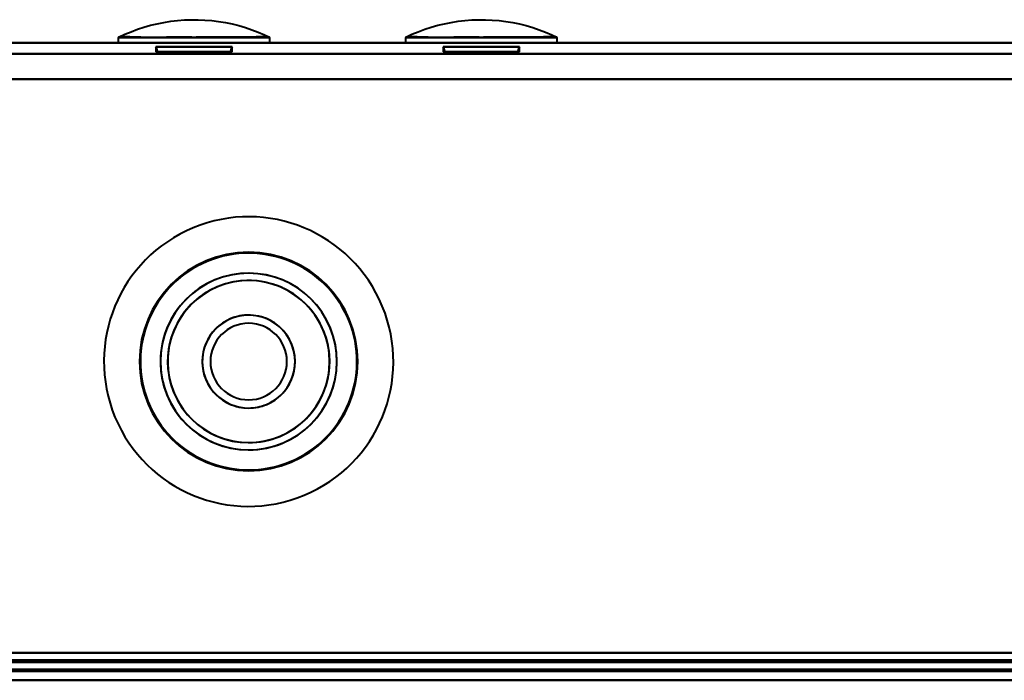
# Model space of a CAD drawing. Header units: millimetres. Extents: x -1087 to 1688, y -120 to 1171.
# Tile 8 of 90: x -613 to -558, y 128 to 165. Entities that reach past the tile are written whole.
import ezdxf

# ---------------------------------------------------------------- set-up
doc = ezdxf.new("R2010")
doc.units = ezdxf.units.MM
doc.layers.add('G-IMPT', color=8, linetype='Continuous', lineweight=40)

# ---------------------------------------------------------------- blocks, each defined once
blk = doc.blocks.new('NEXA 1500 CALQUES_dwg-769064-Arrière')
at = {"layer": 'G-IMPT'}
for p, q in [((653.9, 163.372), (-653.9, 163.372)), ((-607.165, 163.672), (-607.165, 163.372)), ((-607.165, 163.672), (-603, 163.672)), ((-603, 163.372), (-607.165, 163.372)), ((-607.165, 163.372), (-603, 163.372)), ((-603, 163.672), (-598.835, 163.672)), ((-598.835, 163.372), (-603, 163.372)), ((-603, 163.372), (-598.835, 163.372)), ((-598.835, 163.372), (-598.835, 163.672)), ((-591.382, 163.672), (-591.382, 163.372)), ((-591.382, 163.672), (-587.217, 163.672)), ((-587.217, 163.372), (-591.382, 163.372)), ((-591.382, 163.372), (-587.217, 163.372)), ((-587.217, 163.672), (-583.052, 163.672)), ((-583.052, 163.372), (-587.217, 163.372)), ((-587.217, 163.372), (-583.052, 163.372)), ((-583.052, 163.372), (-583.052, 163.672)), ((-605.1, 163.144), (-605.1, 162.872)), ((-603, 163.144), (-605.1, 163.144)), ((-605.1, 163.144), (-600.9, 163.144)), ((-605.1, 163.144), (-600.9, 163.144)), ((-605.1, 162.872), (-603, 162.872)), ((-600.98, 162.872), (-605.02, 162.872)), ((-603, 162.872), (-605.02, 162.872)), ((-600.9, 163.144), (-603, 163.144)), ((-600.9, 163.144), (-603, 163.144)), ((-603, 162.872), (-600.9, 162.872)), ((-600.98, 162.872), (-603, 162.872)), ((-600.9, 162.872), (-600.9, 163.144)), ((-589.317, 163.144), (-589.317, 162.872)), ((-587.217, 163.144), (-589.317, 163.144)), ((-589.317, 163.144), (-585.117, 163.144)), ((-589.317, 163.144), (-585.117, 163.144)), ((-589.317, 162.872), (-587.217, 162.872)), ((-585.197, 162.872), (-589.237, 162.872)), ((-587.217, 162.872), (-589.237, 162.872)), ((-585.117, 163.144), (-587.217, 163.144)), ((-585.117, 163.144), (-587.217, 163.144)), ((-587.217, 162.872), (-585.117, 162.872)), ((-585.197, 162.872), (-587.217, 162.872)), ((-585.117, 162.872), (-585.117, 163.144)), ((-688.9, 128.872), (167.9, 128.872)), ((-654.4, 128.372), (654.4, 128.372)), ((-654.4, 128.372), (654.4, 128.372))]:
    blk.add_line(p, q, dxfattribs=at)
at = {"layer": 'G-IMPT', "flags": 128}
for points in [[(-607.153, 163.678), (-606.811, 163.838), (-606.463, 163.983), (-606.11, 164.115), (-605.751, 164.232), (-605.388, 164.335), (-605.022, 164.423), (-604.652, 164.496), (-604.28, 164.555), (-603.905, 164.599), (-603.529, 164.627), (-603.152, 164.641), (-602.775, 164.64), (-602.399, 164.623), (-602.023, 164.592), (-601.649, 164.545), (-601.277, 164.483), (-600.907, 164.407), (-600.542, 164.316), (-600.18, 164.21), (-599.822, 164.091), (-599.47, 163.956), (-599.123, 163.808), (-598.847, 163.678)], [(-591.37, 163.678), (-591.028, 163.838), (-590.68, 163.983), (-590.327, 164.115), (-589.968, 164.232), (-589.606, 164.335), (-589.239, 164.423), (-588.869, 164.496), (-588.497, 164.555), (-588.122, 164.599), (-587.746, 164.627), (-587.369, 164.641), (-586.992, 164.64), (-586.616, 164.623), (-586.24, 164.592), (-585.866, 164.545), (-585.494, 164.483), (-585.125, 164.407), (-584.759, 164.316), (-584.397, 164.21), (-584.039, 164.091), (-583.687, 163.956), (-583.34, 163.808), (-583.065, 163.678)], [(-653.9, 163.372), (-326.95, 163.372), (0, 163.372), (326.95, 163.372), (653.9, 163.372)], [(653.9, 163.372), (326.95, 163.372), (0, 163.372), (-326.95, 163.372), (-653.9, 163.372)], [(-653.9, 163.372), (-326.95, 163.372), (0, 163.372), (326.95, 163.372), (653.9, 163.372)], [(653.9, 163.372), (326.95, 163.372), (0, 163.372), (-326.95, 163.372), (-653.9, 163.372)], [(-605.1, 163.144), (-605.064, 163.077), (-605.039, 163.009), (-605.025, 162.94), (-605.02, 162.872)], [(-605.02, 162.872), (-605.025, 162.94), (-605.039, 163.009), (-605.064, 163.077), (-605.1, 163.144)], [(-600.98, 162.872), (-600.975, 162.94), (-600.961, 163.009), (-600.936, 163.077), (-600.9, 163.144)], [(-600.9, 163.144), (-600.936, 163.077), (-600.961, 163.009), (-600.975, 162.94), (-600.98, 162.872)], [(-589.317, 163.144), (-589.281, 163.077), (-589.256, 163.009), (-589.242, 162.94), (-589.237, 162.872)], [(-589.237, 162.872), (-589.242, 162.94), (-589.256, 163.009), (-589.281, 163.077), (-589.317, 163.144)], [(-585.197, 162.872), (-585.193, 162.94), (-585.178, 163.009), (-585.153, 163.077), (-585.117, 163.144)], [(-585.117, 163.144), (-585.153, 163.077), (-585.178, 163.009), (-585.193, 162.94), (-585.197, 162.872)], [(-653.9, 162.772), (-326.95, 162.772), (0, 162.772), (326.95, 162.772), (653.9, 162.772)], [(653.9, 162.772), (326.95, 162.772), (0, 162.772), (-326.95, 162.772), (-653.9, 162.772)], [(653.9, 162.772), (326.95, 162.772), (0, 162.772), (-326.95, 162.772), (-653.9, 162.772)], [(-653.9, 162.772), (-326.95, 162.772), (0, 162.772), (326.95, 162.772), (653.9, 162.772)], [(654.4, 161.372), (327.2, 161.372), (0, 161.372), (-327.2, 161.372), (-654.4, 161.372)], [(-654.4, 161.372), (-327.2, 161.372), (0, 161.372), (327.2, 161.372), (654.4, 161.372)], [(653.9, 161.372), (326.95, 161.372), (0, 161.372), (-326.95, 161.372), (-653.9, 161.372)], [(653.9, 161.372), (326.95, 161.372), (0, 161.372), (-326.95, 161.372), (-653.9, 161.372)], [(-653.9, 161.372), (-326.95, 161.372), (0, 161.372), (326.95, 161.372), (653.9, 161.372)], [(-653.9, 161.372), (-326.95, 161.372), (0, 161.372), (326.95, 161.372), (653.9, 161.372)], [(653.9, 161.372), (326.95, 161.372), (0, 161.372), (-326.95, 161.372), (-653.9, 161.372)], [(-653.9, 161.372), (-326.95, 161.372), (0, 161.372), (326.95, 161.372), (653.9, 161.372)], [(653.9, 129.872), (326.95, 129.872), (0, 129.872), (-326.95, 129.872), (-653.9, 129.872)], [(-653.9, 129.872), (-326.95, 129.872), (0, 129.872), (326.95, 129.872), (653.9, 129.872)], [(653.9, 129.872), (326.95, 129.872), (0, 129.872), (-326.95, 129.872), (-653.9, 129.872)], [(-653.9, 129.872), (-326.95, 129.872), (0, 129.872), (326.95, 129.872), (653.9, 129.872)], [(-653.9, 129.872), (-326.95, 129.872), (0, 129.872), (326.95, 129.872), (653.9, 129.872)], [(653.9, 129.872), (326.95, 129.872), (0, 129.872), (-326.95, 129.872), (-653.9, 129.872)], [(653.9, 129.872), (326.95, 129.872), (0, 129.872), (-326.95, 129.872), (-653.9, 129.872)], [(-653.9, 129.872), (-326.95, 129.872), (0, 129.872), (326.95, 129.872), (653.9, 129.872)], [(167.9, 129.472), (-46.3, 129.472), (-260.5, 129.472), (-474.7, 129.472), (-688.9, 129.472)], [(167.9, 129.472), (-46.3, 129.472), (-260.5, 129.472), (-474.7, 129.472), (-688.9, 129.472)], [(-688.9, 129.472), (-474.7, 129.472), (-260.5, 129.472), (-46.3, 129.472), (167.9, 129.472)], [(-688.9, 129.372), (-474.7, 129.372), (-260.5, 129.372), (-46.3, 129.372), (167.9, 129.372)], [(167.9, 129.372), (-46.3, 129.372), (-260.5, 129.372), (-474.7, 129.372), (-688.9, 129.372)], [(-688.9, 129.372), (-474.7, 129.372), (-260.5, 129.372), (-46.3, 129.372), (167.9, 129.372)], [(-654, 129.372), (-327, 129.372), (0, 129.372), (327, 129.372), (654, 129.372)], [(654, 129.372), (327, 129.372), (0, 129.372), (-327, 129.372), (-654, 129.372)], [(-653.9, 129.472), (-326.95, 129.472), (0, 129.472), (326.95, 129.472), (653.9, 129.472)], [(653.9, 129.472), (326.95, 129.472), (0, 129.472), (-326.95, 129.472), (-653.9, 129.472)], [(653.9, 129.372), (326.95, 129.372), (0, 129.372), (-326.95, 129.372), (-653.9, 129.372)], [(-653.9, 129.372), (-326.95, 129.372), (0, 129.372), (326.95, 129.372), (653.9, 129.372)], [(-689.4, 128.972), (-474.95, 128.972), (-260.5, 128.972), (-46.05, 128.972), (168.4, 128.972)], [(-689.4, 128.972), (-474.95, 128.972), (-260.5, 128.972), (-46.05, 128.972), (168.4, 128.972)], [(168.4, 128.972), (-46.05, 128.972), (-260.5, 128.972), (-474.95, 128.972), (-689.4, 128.972)], [(168.4, 128.872), (-46.05, 128.872), (-260.5, 128.872), (-474.95, 128.872), (-689.4, 128.872)], [(-688.9, 128.872), (-474.7, 128.872), (-260.5, 128.872), (-46.3, 128.872), (167.9, 128.872)], [(167.9, 128.872), (-46.3, 128.872), (-260.5, 128.872), (-474.7, 128.872), (-688.9, 128.872)], [(-688.9, 128.872), (-474.7, 128.872), (-260.5, 128.872), (-46.3, 128.872), (167.9, 128.872)], [(167.9, 128.872), (-46.3, 128.872), (-260.5, 128.872), (-474.7, 128.872), (-688.9, 128.872)], [(-688.9, 128.872), (-474.7, 128.872), (-260.5, 128.872), (-46.3, 128.872), (167.9, 128.872)], [(167.9, 128.872), (-46.3, 128.872), (-260.5, 128.872), (-474.7, 128.872), (-688.9, 128.872)], [(654.4, 128.972), (327.2, 128.972), (0, 128.972), (-327.2, 128.972), (-654.4, 128.972)], [(-654.4, 128.972), (-327.2, 128.972), (0, 128.972), (327.2, 128.972), (654.4, 128.972)], [(-654.4, 128.972), (-327.2, 128.972), (0, 128.972), (327.2, 128.972), (654.4, 128.972)], [(654.4, 128.972), (327.2, 128.972), (0, 128.972), (-327.2, 128.972), (-654.4, 128.972)], [(654.4, 128.972), (327.2, 128.972), (0, 128.972), (-327.2, 128.972), (-654.4, 128.972)], [(654.4, 128.972), (327.2, 128.972), (0, 128.972), (-327.2, 128.972), (-654.4, 128.972)], [(-654.4, 128.972), (-327.2, 128.972), (0, 128.972), (327.2, 128.972), (654.4, 128.972)], [(-654.4, 128.972), (-327.2, 128.972), (0, 128.972), (327.2, 128.972), (654.4, 128.972)], [(654.4, 128.972), (327.2, 128.972), (0, 128.972), (-327.2, 128.972), (-654.4, 128.972)], [(-654.4, 128.872), (-327.2, 128.872), (0, 128.872), (327.2, 128.872), (654.4, 128.872)], [(654.4, 128.872), (327.2, 128.872), (0, 128.872), (-327.2, 128.872), (-654.4, 128.872)], [(-654.4, 128.872), (-327.2, 128.872), (0, 128.872), (327.2, 128.872), (654.4, 128.872)], [(-654, 128.872), (-327, 128.872), (0, 128.872), (327, 128.872), (654, 128.872)], [(654, 128.872), (327, 128.872), (0, 128.872), (-327, 128.872), (-654, 128.872)], [(-654, 128.872), (-327, 128.872), (0, 128.872), (327, 128.872), (654, 128.872)], [(654, 128.872), (327, 128.872), (0, 128.872), (-327, 128.872), (-654, 128.872)], [(-653.9, 128.872), (-326.95, 128.872), (0, 128.872), (326.95, 128.872), (653.9, 128.872)], [(653.9, 128.872), (326.95, 128.872), (0, 128.872), (-326.95, 128.872), (-653.9, 128.872)], [(653.9, 128.872), (326.95, 128.872), (0, 128.872), (-326.95, 128.872), (-653.9, 128.872)], [(-653.9, 128.872), (-326.95, 128.872), (0, 128.872), (326.95, 128.872), (653.9, 128.872)], [(-653.9, 128.872), (-326.95, 128.872), (0, 128.872), (326.95, 128.872), (653.9, 128.872)], [(653.9, 128.872), (326.95, 128.872), (0, 128.872), (-326.95, 128.872), (-653.9, 128.872)], [(-689.4, 128.372), (-474.95, 128.372), (-260.5, 128.372), (-46.05, 128.372), (168.4, 128.372)], [(-689.4, 128.372), (-474.95, 128.372), (-260.5, 128.372), (-46.05, 128.372), (168.4, 128.372)], [(168.4, 128.372), (-46.05, 128.372), (-260.5, 128.372), (-474.95, 128.372), (-689.4, 128.372)], [(168.4, 128.372), (-46.05, 128.372), (-260.5, 128.372), (-474.95, 128.372), (-689.4, 128.372)], [(-654.4, 128.372), (-327.2, 128.372), (0, 128.372), (327.2, 128.372), (654.4, 128.372)], [(654.4, 128.372), (327.2, 128.372), (0, 128.372), (-327.2, 128.372), (-654.4, 128.372)], [(-639.165, 128.372), (-613.441, 128.372), (-587.717, 128.372), (-561.993, 128.372), (-536.27, 128.372)], [(-536.27, 128.372), (-561.993, 128.372), (-587.717, 128.372), (-613.441, 128.372), (-639.165, 128.372)], [(-540.434, 128.372), (-564.076, 128.372), (-587.717, 128.372), (-611.359, 128.372), (-635, 128.372)], [(-635, 128.372), (-611.359, 128.372), (-587.717, 128.372), (-564.076, 128.372), (-540.434, 128.372)], [(-540.434, 128.372), (-564.076, 128.372), (-587.717, 128.372), (-611.359, 128.372), (-635, 128.372)], [(-635, 128.372), (-611.359, 128.372), (-587.717, 128.372), (-564.076, 128.372), (-540.434, 128.372)]]:
    blk.add_lwpolyline(points, dxfattribs=at)
at = {"layer": 'G-IMPT'}
for radius, start, end in [(7.95, 292.5227, 112.5227), (7.95, 292.5227, 112.5227), (7.95, 292.5227, 112.5227), (7.95, 292.5227, 112.5227), (7.95, 112.5227, 292.5227), (7.95, 112.5227, 292.5227), (7.95, 112.5227, 292.5227), (7.95, 112.5227, 292.5227), (6, 90, 270), (6, 90, 270), (6, 360, 180), (6, 90, 270), (6, 90, 270), (6, 90, 270), (5.95, 292.5227, 112.5227), (5.95, 292.5227, 112.5227), (6, 360, 90), (6, 270, 90), (6, 0, 90), (6, 270, 90), (6, 270, 90), (5.95, 112.5227, 292.5227), (5.95, 112.5227, 270), (4.85, 90, 270), (4.85, 292.5227, 112.5227), (4.85, 292.5227, 112.5227), (4.85, 292.5227, 112.5227), (4.85, 270, 90), (4.85, 112.5227, 292.5227), (4.85, 112.5227, 270), (4.85, 112.5227, 292.5227), (4.45, 0, 180), (4.45, 90, 270), (4.45, 112.5227, 270), (4.45, 112.5227, 292.5227), (4.45, 360, 112.5227), (4.45, 292.5227, 112.5227), (4.45, 270, 90), (2.55, 90, 270), (2.55, 0, 180), (2.55, 112.5227, 292.5227), (2.55, 112.5227, 270), (2.55, 292.5227, 112.5227), (2.55, 0, 112.5227), (2.55, 270, 90), (2.1, 90, 270), (2.1, 90, 270), (2.1, 90, 270), (2.1, 360, 180), (2.1, 270, 90), (2.1, 0, 90), (2.1, 270, 90), (6, 180, 0), (4.45, 180, 0), (2.55, 180, 360), (2.1, 180, 0), (6, 270, 360), (2.1, 270, 0), (6, 270, 0), (2.55, 292.5227, 0), (4.45, 292.5227, 360), (2.55, 270, 292.5227), (4.45, 270, 292.5227), (4.85, 270, 292.5227), (5.95, 270, 292.5227)]:
    blk.add_arc((-600, 145.872), radius, start, end, dxfattribs=at)
for points in [[(-603, 163.672), (-603.32, 163.679), (-603.924, 163.683), (-604.718, 163.676), (-605.284, 163.673), (-605.631, 163.674), (-605.815, 163.676), (-606.076, 163.68), (-606.436, 163.696), (-606.826, 163.705), (-607.043, 163.693), (-607.136, 163.681), (-607.161, 163.677), (-607.136, 163.682), (-607.043, 163.693), (-606.826, 163.705), (-606.437, 163.693), (-606.077, 163.675), (-605.816, 163.671), (-605.631, 163.669), (-605.285, 163.668), (-604.719, 163.671), (-603.925, 163.679), (-603.32, 163.678), (-603, 163.672)], [(-603, 163.672), (-602.68, 163.679), (-602.076, 163.683), (-601.282, 163.676), (-600.716, 163.673), (-600.369, 163.674), (-600.185, 163.676), (-599.924, 163.68), (-599.564, 163.696), (-599.174, 163.705), (-598.957, 163.693), (-598.864, 163.681), (-598.839, 163.677), (-598.864, 163.682), (-598.957, 163.693), (-599.174, 163.705), (-599.563, 163.693), (-599.923, 163.675), (-600.184, 163.671), (-600.369, 163.669), (-600.715, 163.668), (-601.281, 163.671), (-602.075, 163.679), (-602.68, 163.678), (-603, 163.672)], [(-587.217, 163.672), (-587.537, 163.679), (-588.142, 163.683), (-588.935, 163.676), (-589.501, 163.673), (-589.848, 163.674), (-590.032, 163.676), (-590.293, 163.68), (-590.653, 163.696), (-591.043, 163.705), (-591.26, 163.693), (-591.353, 163.681), (-591.378, 163.677), (-591.353, 163.682), (-591.261, 163.693), (-591.044, 163.705), (-590.654, 163.693), (-590.294, 163.675), (-590.033, 163.671), (-589.849, 163.669), (-589.502, 163.668), (-588.936, 163.671), (-588.142, 163.679), (-587.537, 163.678), (-587.217, 163.672)], [(-587.217, 163.672), (-586.897, 163.679), (-586.293, 163.683), (-585.499, 163.676), (-584.933, 163.673), (-584.587, 163.674), (-584.402, 163.676), (-584.141, 163.68), (-583.781, 163.696), (-583.391, 163.705), (-583.174, 163.693), (-583.081, 163.681), (-583.056, 163.677), (-583.081, 163.682), (-583.174, 163.693), (-583.391, 163.705), (-583.78, 163.693), (-584.141, 163.675), (-584.402, 163.671), (-584.586, 163.669), (-584.932, 163.668), (-585.498, 163.671), (-586.292, 163.679), (-586.897, 163.678), (-587.217, 163.672)]]:
    blk.add_open_spline(points, degree=3, knots=[0, 0, 0, 0, 0.0625, 0.125, 0.1875, 0.21875, 0.234375, 0.25, 0.3125, 0.375, 0.4375, 0.46875, 0.5, 0.53125, 0.5625, 0.625, 0.6875, 0.75, 0.765625, 0.78125, 0.8125, 0.875, 0.9375, 1, 1, 1, 1], dxfattribs=at)

msp = doc.modelspace()

# ---------------------------------------------------------------- linework, layer by layer
at = {"color": 94, "lineweight": 30}
msp.add_line((-609.6, 128.372), (609.6, 128.372), dxfattribs=at)
msp.add_line((-609.6, 128.372), (609.6, 128.372), dxfattribs=at)

# ---------------------------------------------------------------- block references
at = {"layer": 'G-IMPT'}
msp.add_blockref('NEXA 1500 CALQUES_dwg-769064-Arrière', (0, 0), dxfattribs=at)

doc.saveas('drawing.dxf')
